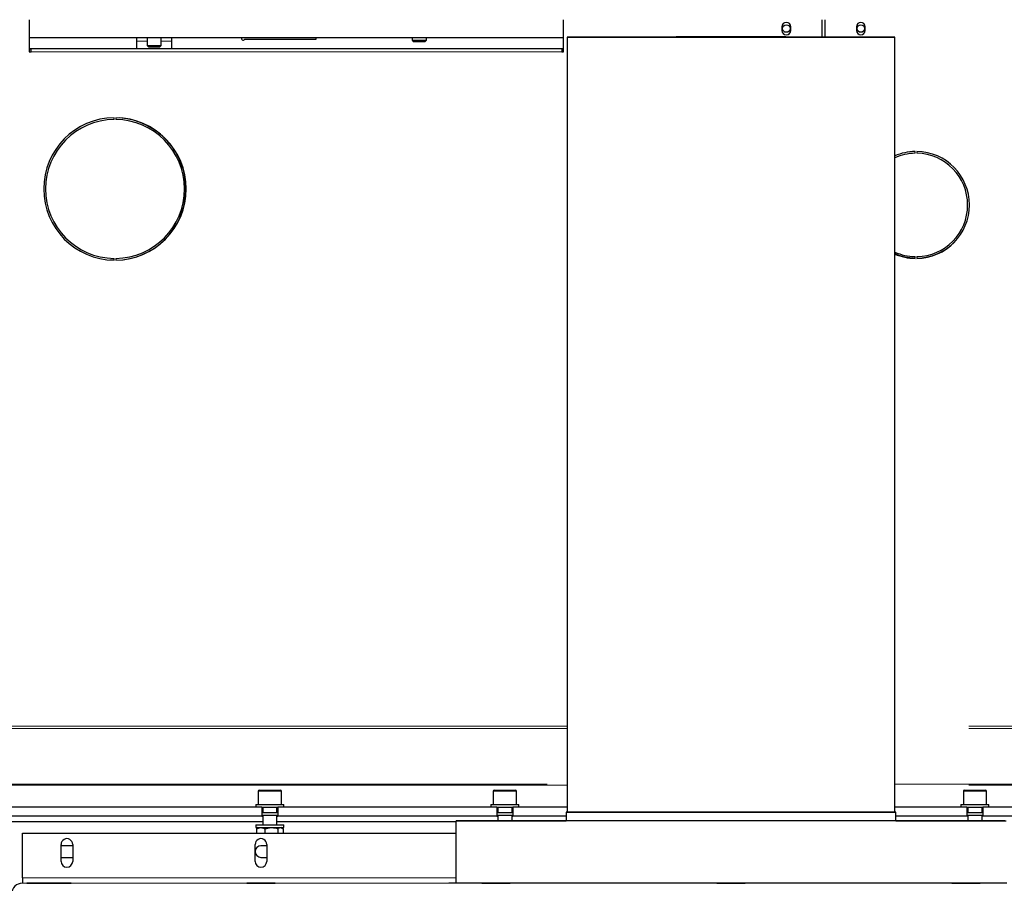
# Model space of a CAD drawing. Header units: millimetres. Extents: x 31 to 245, y 68 to 148.
# Tile 27 of 72: x 103 to 114, y 78 to 88. Entities that reach past the tile are written whole.
import ezdxf

# ---------------------------------------------------------------- set-up
doc = ezdxf.new("R2010")
doc.units = ezdxf.units.MM
doc.linetypes.add('PHANTOM', pattern=[12.7, 6.35, -1.27, 1.27, -1.27, 1.27, -1.27])

msp = doc.modelspace()

# ---------------------------------------------------------------- linework, layer by layer
at = {"color": 7, "linetype": 'Continuous', "lineweight": 25}
for p, q in [((102.752, 88.105), (102.752, 87.745)), ((108.752, 87.745), (108.752, 88.105)), ((111.656, 87.91), (111.656, 88.105)), ((111.692, 87.91), (111.692, 88.105)), ((111.206, 88.025), (111.206, 87.985)), ((111.306, 87.985), (111.306, 88.025)), ((112.042, 88.025), (112.042, 87.985)), ((112.142, 87.985), (112.142, 88.025)), ((102.752, 87.905), (108.752, 87.905)), ((103.954, 87.905), (103.954, 87.781)), ((104.074, 87.905), (104.074, 87.815)), ((104.234, 87.815), (104.234, 87.905)), ((104.354, 87.781), (104.354, 87.905)), ((105.171, 87.885), (105.974, 87.885)), ((105.974, 87.885), (105.974, 87.905)), ((107.054, 87.905), (107.054, 87.875)), ((107.054, 87.875), (107.074, 87.855)), ((107.054, 87.875), (107.214, 87.875)), ((107.194, 87.855), (107.074, 87.855)), ((107.194, 87.855), (107.214, 87.875)), ((107.214, 87.875), (107.214, 87.905)), ((108.794, 87.91), (108.794, 79.21)), ((112.474, 79.21), (112.474, 87.91)), ((102.752, 87.745), (102.772, 87.745)), ((102.752, 87.745), (102.772, 87.745)), ((102.772, 87.781), (108.732, 87.781)), ((102.772, 87.745), (102.772, 87.781)), ((104.074, 87.815), (104.094, 87.795)), ((104.074, 87.815), (104.234, 87.815)), ((104.214, 87.795), (104.094, 87.795)), ((104.214, 87.795), (104.234, 87.815)), ((108.732, 87.781), (108.732, 87.745)), ((108.732, 87.745), (108.752, 87.745)), ((108.732, 87.745), (108.752, 87.745)), ((103.704, 86.985), (103.704, 87.005)), ((103.724, 87.005), (103.724, 86.985)), ((112.702, 86.605), (112.702, 86.625)), ((112.722, 86.625), (112.722, 86.605)), ((103.704, 85.405), (103.655, 85.407)), ((103.704, 85.405), (103.704, 85.425)), ((103.724, 85.425), (103.724, 85.405)), ((112.702, 85.425), (112.702, 85.445)), ((112.722, 85.445), (112.722, 85.425)), ((105.324, 79.445), (105.324, 79.295)), ((105.334, 79.455), (105.433, 79.455)), ((105.433, 79.455), (105.574, 79.455)), ((105.584, 79.295), (105.584, 79.445)), ((107.964, 79.445), (107.964, 79.295)), ((107.974, 79.455), (108.099, 79.455)), ((108.099, 79.455), (108.214, 79.455)), ((108.224, 79.295), (108.224, 79.445)), ((113.244, 79.445), (113.244, 79.295)), ((113.254, 79.455), (113.433, 79.455)), ((113.433, 79.455), (113.494, 79.455)), ((113.504, 79.295), (113.504, 79.445)), ((105.364, 79.265), (102.344, 79.265)), ((105.297, 79.295), (105.297, 79.265)), ((105.297, 79.295), (105.416, 79.295)), ((105.364, 79.265), (105.364, 79.165)), ((105.364, 79.265), (105.416, 79.265)), ((105.364, 79.206), (105.544, 79.206)), ((105.374, 79.265), (105.374, 79.206)), ((105.416, 79.295), (105.611, 79.295)), ((105.416, 79.265), (105.544, 79.265)), ((105.534, 79.206), (105.534, 79.265)), ((105.539, 79.206), (105.539, 79.206)), ((105.544, 79.265), (105.544, 79.165)), ((108.004, 79.265), (105.544, 79.265)), ((105.611, 79.265), (105.611, 79.295)), ((107.937, 79.295), (107.937, 79.265)), ((107.937, 79.295), (108.09, 79.295)), ((108.004, 79.265), (108.004, 79.165)), ((108.004, 79.265), (108.09, 79.265)), ((108.004, 79.206), (108.184, 79.206)), ((108.014, 79.265), (108.014, 79.206)), ((108.09, 79.295), (108.251, 79.295)), ((108.09, 79.265), (108.184, 79.265)), ((108.174, 79.206), (108.174, 79.265)), ((108.179, 79.206), (108.179, 79.206)), ((108.184, 79.265), (108.184, 79.165)), ((108.794, 79.265), (108.184, 79.265)), ((108.251, 79.265), (108.251, 79.295)), ((108.781, 79.21), (108.781, 79.11)), ((113.284, 79.265), (112.474, 79.265)), ((112.487, 79.11), (112.487, 79.21)), ((113.217, 79.295), (113.217, 79.265)), ((113.217, 79.295), (113.442, 79.295)), ((113.284, 79.265), (113.284, 79.165)), ((113.284, 79.265), (113.442, 79.265)), ((113.284, 79.206), (113.464, 79.206)), ((113.294, 79.265), (113.294, 79.206)), ((113.442, 79.295), (113.531, 79.295)), ((113.442, 79.265), (113.464, 79.265)), ((113.454, 79.206), (113.454, 79.265)), ((113.459, 79.206), (113.459, 79.206)), ((113.464, 79.265), (113.464, 79.165)), ((115.924, 79.265), (113.464, 79.265)), ((113.531, 79.265), (113.531, 79.295)), ((102.334, 79.105), (105.374, 79.105)), ((105.364, 79.165), (102.344, 79.165)), ((105.364, 79.176), (105.544, 79.176)), ((105.364, 79.165), (105.374, 79.165)), ((105.374, 79.176), (105.374, 79.065)), ((105.534, 79.065), (105.534, 79.176)), ((105.534, 79.165), (105.544, 79.165)), ((105.534, 79.105), (107.544, 79.105)), ((108.004, 79.165), (105.544, 79.165)), ((107.544, 79.111), (107.544, 78.41)), ((108.004, 79.176), (108.184, 79.176)), ((108.004, 79.165), (108.014, 79.165)), ((108.014, 79.176), (108.014, 79.111)), ((108.174, 79.111), (108.174, 79.176)), ((108.174, 79.165), (108.184, 79.165)), ((108.781, 79.165), (108.184, 79.165)), ((113.284, 79.165), (112.487, 79.165)), ((113.284, 79.176), (113.464, 79.176)), ((113.294, 79.165), (113.284, 79.165)), ((113.294, 79.176), (113.294, 79.111)), ((113.454, 79.111), (113.454, 79.176)), ((113.464, 79.165), (113.454, 79.165)), ((115.924, 79.165), (113.464, 79.165)), ((102.674, 78.971), (107.544, 78.971)), ((102.674, 78.971), (102.674, 78.971)), ((102.674, 78.971), (107.544, 78.971)), ((102.674, 78.471), (102.674, 78.971)), ((105.297, 79.065), (105.297, 79.035)), ((105.297, 79.065), (105.416, 79.065)), ((105.297, 79.035), (105.416, 79.035)), ((105.305, 79.023), (105.35, 79.035)), ((105.305, 79.023), (105.305, 78.971)), ((105.324, 79.035), (105.313, 79.029)), ((105.396, 79.023), (105.47, 79.035)), ((105.396, 79.023), (105.396, 78.971)), ((105.416, 79.065), (105.611, 79.065)), ((105.416, 79.035), (105.611, 79.035)), ((105.545, 79.023), (105.545, 78.971)), ((105.595, 79.029), (105.584, 79.035)), ((105.603, 79.023), (105.603, 78.971)), ((105.611, 79.035), (105.611, 79.065)), ((103.109, 78.656), (103.109, 78.846)), ((103.239, 78.831), (103.109, 78.831)), ((103.239, 78.846), (103.239, 78.656)), ((105.289, 78.656), (105.289, 78.846)), ((105.419, 78.831), (105.354, 78.831)), ((105.419, 78.846), (105.419, 78.656)), ((103.109, 78.701), (103.239, 78.701)), ((103.109, 78.701), (103.239, 78.701)), ((105.354, 78.701), (105.419, 78.701)), ((105.354, 78.701), (105.419, 78.701)), ((102.674, 78.471), (102.674, 78.411)), ((102.979, 78.411), (102.789, 78.411)), ((102.789, 78.411), (102.979, 78.411)), ((102.979, 78.411), (102.789, 78.411)), ((102.789, 78.411), (102.979, 78.411)), ((102.979, 78.41), (102.789, 78.41)), ((102.789, 78.41), (102.979, 78.41)), ((102.979, 78.41), (102.789, 78.41)), ((102.789, 78.41), (102.979, 78.41)), ((103.159, 78.41), (102.969, 78.41)), ((102.969, 78.41), (103.159, 78.41)), ((105.449, 78.41), (105.259, 78.41)), ((105.259, 78.41), (105.449, 78.41)), ((108.089, 78.41), (107.899, 78.41)), ((107.899, 78.41), (108.089, 78.41)), ((110.729, 78.41), (110.539, 78.41)), ((110.539, 78.41), (110.729, 78.41)), ((113.369, 78.41), (113.179, 78.41)), ((113.179, 78.41), (113.369, 78.41))]:
    msp.add_line(p, q, dxfattribs=at)
at = {"color": 8, "linetype": 'PHANTOM', "lineweight": 18}
for p, q in [((103.954, 87.865), (104.074, 87.865)), ((104.234, 87.865), (104.354, 87.865)), ((102.752, 87.78), (102.772, 87.78)), ((102.772, 87.766), (102.752, 87.766)), ((108.732, 87.745), (102.772, 87.745)), ((108.732, 87.78), (108.752, 87.78)), ((108.752, 87.766), (108.732, 87.766)), ((108.794, 80.148), (102.54, 80.148)), ((108.794, 80.173), (102.547, 80.173)), ((119.656, 80.173), (112.474, 80.173)), ((119.656, 80.148), (112.474, 80.148)), ((102.22, 79.524), (108.794, 79.524)), ((112.474, 79.524), (119.656, 79.524)), ((108.794, 79.51), (102.209, 79.51)), ((105.431, 79.445), (105.324, 79.445)), ((105.584, 79.445), (105.431, 79.445)), ((108.099, 79.445), (107.964, 79.445)), ((108.224, 79.445), (108.099, 79.445)), ((119.656, 79.51), (112.474, 79.51)), ((113.438, 79.445), (113.244, 79.445)), ((113.504, 79.445), (113.438, 79.445)), ((105.354, 78.701), (105.354, 78.701)), ((102.674, 78.471), (107.544, 78.471)), ((102.674, 78.41), (102.674, 78.411)), ((102.674, 78.411), (107.544, 78.411)), ((102.789, 78.411), (102.789, 78.411)), ((102.789, 78.411), (102.789, 78.411)), ((102.789, 78.41), (102.789, 78.41)), ((102.789, 78.41), (102.789, 78.41)), ((102.969, 78.41), (102.969, 78.41)), ((102.979, 78.411), (102.979, 78.411)), ((102.979, 78.411), (102.979, 78.411)), ((102.979, 78.41), (102.979, 78.41)), ((102.979, 78.41), (102.979, 78.41)), ((103.159, 78.41), (103.159, 78.41)), ((105.259, 78.41), (105.259, 78.41)), ((105.449, 78.41), (105.449, 78.41)), ((107.899, 78.41), (107.899, 78.41)), ((108.089, 78.41), (108.089, 78.41)), ((110.539, 78.41), (110.539, 78.41)), ((110.729, 78.41), (110.729, 78.41)), ((113.179, 78.41), (113.179, 78.41)), ((113.369, 78.41), (113.369, 78.41))]:
    msp.add_line(p, q, dxfattribs=at)
at = {"color": 7, "linetype": 'Continuous', "lineweight": 25, "flags": 128}
for points in [[(110.634, 87.91), (110.748, 87.91), (110.862, 87.91), (110.975, 87.91), (111.087, 87.91), (111.197, 87.91), (111.305, 87.91), (111.41, 87.91), (111.512, 87.91), (111.611, 87.91), (111.706, 87.91), (111.797, 87.91), (111.883, 87.91), (111.965, 87.91), (112.041, 87.91), (112.112, 87.91), (112.177, 87.91), (112.237, 87.91), (112.29, 87.91), (112.336, 87.91), (112.376, 87.91), (112.41, 87.91), (112.436, 87.91), (112.456, 87.91), (112.468, 87.91), (112.474, 87.91), (112.472, 87.91), (112.463, 87.91), (112.447, 87.91), (112.424, 87.91), (112.394, 87.91), (112.357, 87.91), (112.314, 87.91), (112.264, 87.91), (112.208, 87.91), (112.146, 87.91), (112.077, 87.91), (112.004, 87.91), (111.925, 87.91), (111.841, 87.91), (111.752, 87.91), (111.659, 87.91), (111.562, 87.91), (111.461, 87.91), (111.358, 87.91), (111.251, 87.911), (111.142, 87.911), (111.031, 87.911), (110.919, 87.911), (110.805, 87.911), (110.691, 87.911), (110.577, 87.911), (110.462, 87.911), (110.349, 87.911), (110.236, 87.911), (110.125, 87.911), (110.016, 87.911), (109.91, 87.91), (109.806, 87.91), (109.705, 87.91), (109.609, 87.91), (109.516, 87.91), (109.427, 87.91), (109.343, 87.91), (109.264, 87.91), (109.19, 87.91), (109.122, 87.91), (109.06, 87.91), (109.003, 87.91), (108.954, 87.91), (108.91, 87.91), (108.873, 87.91), (108.844, 87.91), (108.821, 87.91), (108.805, 87.91), (108.796, 87.91), (108.794, 87.91), (108.799, 87.91), (108.812, 87.91), (108.831, 87.91), (108.858, 87.91), (108.891, 87.91), (108.931, 87.91), (108.978, 87.91), (109.031, 87.91), (109.09, 87.91), (109.155, 87.91), (109.226, 87.91), (109.303, 87.91), (109.384, 87.91), (109.471, 87.91), (109.561, 87.91), (109.657, 87.91), (109.755, 87.91), (109.858, 87.91), (109.963, 87.91), (110.071, 87.91), (110.181, 87.91), (110.292, 87.91), (110.405, 87.91), (110.519, 87.91), (110.634, 87.91)], [(110.634, 87.91), (110.747, 87.91), (110.859, 87.91), (110.971, 87.91), (111.081, 87.91), (111.19, 87.91), (111.296, 87.91), (111.4, 87.91), (111.501, 87.91), (111.598, 87.91), (111.692, 87.91), (111.781, 87.91), (111.866, 87.91), (111.946, 87.91), (112.021, 87.91), (112.09, 87.91), (112.154, 87.91), (112.211, 87.91), (112.262, 87.91), (112.307, 87.91), (112.346, 87.91), (112.377, 87.91), (112.402, 87.91), (112.42, 87.91), (112.43, 87.91), (112.434, 87.91), (112.43, 87.91), (112.42, 87.91), (112.402, 87.91), (112.377, 87.91), (112.346, 87.91), (112.307, 87.91), (112.262, 87.91), (112.211, 87.91), (112.154, 87.91), (112.09, 87.91), (112.021, 87.91), (111.946, 87.91), (111.866, 87.91), (111.781, 87.91), (111.692, 87.91), (111.598, 87.91), (111.501, 87.91), (111.4, 87.91), (111.296, 87.91), (111.19, 87.91), (111.081, 87.911), (110.971, 87.911), (110.859, 87.911), (110.747, 87.911), (110.634, 87.911), (110.521, 87.911), (110.408, 87.911), (110.296, 87.911), (110.186, 87.911), (110.078, 87.91), (109.971, 87.91), (109.867, 87.91), (109.767, 87.91), (109.669, 87.91), (109.576, 87.91), (109.486, 87.91), (109.402, 87.91), (109.322, 87.91), (109.247, 87.91), (109.178, 87.91), (109.114, 87.91), (109.056, 87.91), (109.005, 87.91), (108.96, 87.91), (108.922, 87.91), (108.89, 87.91), (108.866, 87.91), (108.848, 87.91), (108.837, 87.91), (108.834, 87.91), (108.837, 87.91), (108.848, 87.91), (108.866, 87.91), (108.89, 87.91), (108.922, 87.91), (108.96, 87.91), (109.005, 87.91), (109.056, 87.91), (109.114, 87.91), (109.178, 87.91), (109.247, 87.91), (109.322, 87.91), (109.402, 87.91), (109.486, 87.91), (109.576, 87.91), (109.669, 87.91), (109.767, 87.91), (109.867, 87.91), (109.971, 87.91), (110.078, 87.91), (110.186, 87.91), (110.296, 87.91), (110.408, 87.91), (110.521, 87.91), (110.634, 87.91)], [(105.364, 79.206), (105.373, 79.206), (105.374, 79.206)], [(105.534, 79.206), (105.535, 79.206), (105.539, 79.206)], [(108.004, 79.206), (108.013, 79.206), (108.014, 79.206)], [(108.174, 79.206), (108.175, 79.206), (108.179, 79.206)], [(112.487, 79.21), (112.483, 79.21), (112.473, 79.21), (112.455, 79.21), (112.431, 79.21), (112.399, 79.21), (112.362, 79.21), (112.317, 79.21), (112.266, 79.21), (112.209, 79.21), (112.146, 79.21), (112.077, 79.21), (112.003, 79.21), (111.924, 79.21), (111.839, 79.21), (111.75, 79.21), (111.657, 79.21), (111.56, 79.21), (111.46, 79.21), (111.356, 79.21), (111.25, 79.21), (111.141, 79.21), (111.03, 79.21), (110.918, 79.21), (110.805, 79.21), (110.691, 79.21), (110.577, 79.21), (110.463, 79.21), (110.35, 79.21), (110.237, 79.21), (110.127, 79.21), (110.018, 79.21), (109.912, 79.21), (109.808, 79.21), (109.707, 79.21), (109.61, 79.21), (109.517, 79.21), (109.428, 79.21), (109.344, 79.21), (109.264, 79.21), (109.19, 79.21), (109.121, 79.21), (109.058, 79.21), (109.001, 79.21), (108.95, 79.21), (108.906, 79.21), (108.868, 79.21), (108.837, 79.21), (108.812, 79.21), (108.795, 79.21), (108.784, 79.21), (108.781, 79.21), (108.784, 79.21), (108.794, 79.21)], [(108.794, 79.21), (108.794, 79.21), (108.799, 79.21), (108.812, 79.21), (108.831, 79.21), (108.858, 79.21), (108.891, 79.21), (108.931, 79.21), (108.978, 79.21), (109.031, 79.21), (109.09, 79.21), (109.155, 79.21), (109.226, 79.21), (109.303, 79.21), (109.384, 79.21), (109.471, 79.21), (109.561, 79.21), (109.657, 79.21), (109.755, 79.21), (109.858, 79.21), (109.963, 79.21), (110.071, 79.21), (110.181, 79.21), (110.292, 79.21), (110.405, 79.21), (110.519, 79.21), (110.634, 79.21)], [(110.634, 79.21), (110.748, 79.21), (110.862, 79.21), (110.975, 79.21), (111.087, 79.21), (111.197, 79.21), (111.305, 79.21), (111.41, 79.21), (111.512, 79.21), (111.611, 79.21), (111.706, 79.21), (111.797, 79.21), (111.883, 79.21), (111.965, 79.21), (112.041, 79.21), (112.112, 79.21), (112.177, 79.21), (112.237, 79.21), (112.29, 79.21), (112.336, 79.21), (112.376, 79.21), (112.41, 79.21), (112.436, 79.21), (112.456, 79.21), (112.468, 79.21), (112.474, 79.21), (112.474, 79.21)], [(112.474, 79.21), (112.483, 79.21), (112.487, 79.21)], [(113.284, 79.206), (113.293, 79.206), (113.294, 79.206)], [(113.454, 79.206), (113.455, 79.206), (113.459, 79.206)], [(113.71, 79.111), (113.692, 79.111), (113.667, 79.111), (113.635, 79.11), (113.597, 79.11), (113.551, 79.11), (113.499, 79.11), (113.44, 79.11), (113.375, 79.11), (113.304, 79.11), (113.226, 79.11), (113.142, 79.11), (113.053, 79.11), (112.958, 79.11), (112.858, 79.11), (112.752, 79.11), (112.642, 79.11), (112.527, 79.11), (112.408, 79.11), (112.284, 79.11), (112.157, 79.11), (112.027, 79.11), (111.893, 79.11), (111.756, 79.11), (111.617, 79.11), (111.475, 79.11), (111.332, 79.11), (111.187, 79.11), (111.04, 79.11), (110.893, 79.11), (110.745, 79.11), (110.597, 79.11), (110.449, 79.11), (110.301, 79.11), (110.154, 79.11), (110.008, 79.11), (109.864, 79.11), (109.721, 79.11), (109.581, 79.11), (109.443, 79.11), (109.307, 79.11), (109.175, 79.11), (109.046, 79.11), (108.921, 79.11), (108.8, 79.11), (108.682, 79.11), (108.57, 79.11), (108.462, 79.11), (108.359, 79.11), (108.261, 79.11), (108.169, 79.11), (108.083, 79.11), (108.002, 79.11), (107.927, 79.11), (107.859, 79.11), (107.797, 79.11), (107.742, 79.11), (107.693, 79.11), (107.651, 79.11), (107.615, 79.111), (107.587, 79.111), (107.566, 79.111), (107.552, 79.111), (107.545, 79.111), (107.545, 79.111), (107.552, 79.111), (107.566, 79.111), (107.587, 79.111), (107.615, 79.111), (107.651, 79.111), (107.693, 79.111), (107.742, 79.111), (107.797, 79.111), (107.859, 79.111), (107.927, 79.111), (108.002, 79.111), (108.083, 79.111), (108.169, 79.111), (108.261, 79.111), (108.359, 79.111), (108.462, 79.111), (108.57, 79.111), (108.682, 79.111), (108.781, 79.111)], [(113.684, 79.111), (113.68, 79.111), (113.67, 79.111), (113.652, 79.111), (113.628, 79.111), (113.596, 79.11), (113.558, 79.11), (113.513, 79.11), (113.462, 79.11), (113.404, 79.11), (113.34, 79.11), (113.269, 79.11), (113.192, 79.11), (113.11, 79.11), (113.022, 79.11), (112.928, 79.11), (112.829, 79.11), (112.725, 79.11), (112.616, 79.11), (112.503, 79.11), (112.385, 79.11), (112.263, 79.11), (112.138, 79.11), (112.009, 79.11), (111.877, 79.11), (111.742, 79.11), (111.604, 79.11), (111.464, 79.11), (111.323, 79.11), (111.179, 79.11), (111.035, 79.11), (110.889, 79.11), (110.743, 79.11), (110.597, 79.11), (110.451, 79.11), (110.305, 79.11), (110.16, 79.11), (110.016, 79.11), (109.874, 79.11), (109.733, 79.11), (109.594, 79.11), (109.458, 79.11), (109.325, 79.11), (109.194, 79.11), (109.067, 79.11), (108.943, 79.11), (108.823, 79.11), (108.708, 79.11), (108.597, 79.11), (108.49, 79.11), (108.388, 79.11), (108.292, 79.11), (108.201, 79.11), (108.116, 79.11), (108.036, 79.11), (107.962, 79.11), (107.895, 79.11), (107.834, 79.11), (107.779, 79.11), (107.731, 79.11), (107.689, 79.11), (107.655, 79.111), (107.627, 79.111), (107.606, 79.111), (107.592, 79.111), (107.585, 79.111), (107.585, 79.111), (107.592, 79.111), (107.606, 79.111), (107.627, 79.111), (107.655, 79.111), (107.689, 79.111), (107.731, 79.111), (107.779, 79.111), (107.834, 79.111), (107.895, 79.111), (107.962, 79.111), (108.036, 79.111), (108.116, 79.111), (108.201, 79.111), (108.292, 79.111), (108.388, 79.111), (108.49, 79.111), (108.597, 79.111), (108.708, 79.111), (108.781, 79.111)], [(112.487, 79.111), (112.527, 79.111), (112.642, 79.111), (112.752, 79.111), (112.858, 79.111), (112.958, 79.111), (113.053, 79.111), (113.142, 79.111), (113.226, 79.111), (113.304, 79.111), (113.375, 79.111), (113.44, 79.111), (113.499, 79.111), (113.551, 79.111), (113.597, 79.111), (113.635, 79.111), (113.667, 79.111), (113.692, 79.111), (113.71, 79.111), (113.72, 79.111), (113.724, 79.111)], [(112.487, 79.111), (112.503, 79.111), (112.616, 79.111), (112.725, 79.111), (112.829, 79.111), (112.928, 79.111), (113.022, 79.111), (113.11, 79.111), (113.192, 79.111), (113.269, 79.111), (113.34, 79.111), (113.404, 79.111), (113.462, 79.111), (113.513, 79.111), (113.558, 79.111), (113.596, 79.111), (113.628, 79.111), (113.652, 79.111), (113.67, 79.111), (113.68, 79.111), (113.684, 79.111)], [(102.789, 78.411), (102.767, 78.411), (102.747, 78.411), (102.732, 78.411), (102.725, 78.411), (102.725, 78.411), (102.732, 78.411), (102.747, 78.411), (102.767, 78.411), (102.789, 78.411)], [(102.789, 78.411), (102.767, 78.411), (102.747, 78.411), (102.732, 78.411), (102.725, 78.411), (102.725, 78.411), (102.732, 78.411), (102.747, 78.411), (102.767, 78.411), (102.789, 78.411)], [(102.789, 78.41), (102.767, 78.41), (102.747, 78.41), (102.732, 78.41), (102.725, 78.41), (102.725, 78.41), (102.732, 78.41), (102.747, 78.41), (102.767, 78.41), (102.789, 78.41)], [(102.789, 78.41), (102.767, 78.41), (102.747, 78.41), (102.732, 78.41), (102.725, 78.41), (102.725, 78.41), (102.732, 78.41), (102.747, 78.41), (102.767, 78.41), (102.789, 78.41)], [(102.969, 78.41), (102.947, 78.41), (102.927, 78.41), (102.912, 78.41), (102.905, 78.41), (102.905, 78.41), (102.912, 78.41), (102.927, 78.41), (102.947, 78.41), (102.969, 78.41)], [(102.979, 78.411), (103.001, 78.411), (103.021, 78.411), (103.035, 78.411), (103.043, 78.411), (103.043, 78.411), (103.035, 78.411), (103.021, 78.411), (103.001, 78.411), (102.979, 78.411)], [(102.979, 78.411), (103.001, 78.411), (103.021, 78.411), (103.035, 78.411), (103.043, 78.411), (103.043, 78.411), (103.035, 78.411), (103.021, 78.411), (103.001, 78.411), (102.979, 78.411)], [(102.979, 78.41), (103.001, 78.41), (103.021, 78.41), (103.035, 78.41), (103.043, 78.41), (103.043, 78.41), (103.035, 78.41), (103.021, 78.41), (103.001, 78.41), (102.979, 78.41)], [(102.979, 78.41), (103.001, 78.41), (103.021, 78.41), (103.035, 78.41), (103.043, 78.41), (103.043, 78.41), (103.035, 78.41), (103.021, 78.41), (103.001, 78.41), (102.979, 78.41)], [(103.159, 78.41), (103.181, 78.41), (103.201, 78.41), (103.215, 78.41), (103.223, 78.41), (103.223, 78.41), (103.215, 78.41), (103.201, 78.41), (103.181, 78.41), (103.159, 78.41)], [(105.259, 78.41), (105.237, 78.41), (105.217, 78.41), (105.202, 78.41), (105.195, 78.41), (105.195, 78.41), (105.202, 78.41), (105.217, 78.41), (105.237, 78.41), (105.259, 78.41)], [(105.449, 78.41), (105.471, 78.41), (105.491, 78.41), (105.505, 78.41), (105.513, 78.41), (105.513, 78.41), (105.505, 78.41), (105.491, 78.41), (105.471, 78.41), (105.449, 78.41)], [(113.732, 78.41), (113.697, 78.41), (113.655, 78.41), (113.607, 78.41), (113.552, 78.41), (113.49, 78.41), (113.422, 78.41), (113.347, 78.41), (113.267, 78.41), (113.181, 78.41), (113.089, 78.41), (112.991, 78.41), (112.888, 78.41), (112.781, 78.41), (112.668, 78.41), (112.551, 78.41), (112.43, 78.41), (112.304, 78.41), (112.175, 78.41), (112.043, 78.41), (111.907, 78.41), (111.769, 78.41), (111.628, 78.41), (111.484, 78.41), (111.339, 78.41), (111.192, 78.41), (111.044, 78.41), (110.896, 78.41), (110.746, 78.41), (110.596, 78.41), (110.447, 78.41), (110.297, 78.41), (110.149, 78.41), (110.002, 78.41), (109.856, 78.41), (109.711, 78.41), (109.569, 78.41), (109.429, 78.41), (109.292, 78.41), (109.158, 78.41), (109.027, 78.41), (108.9, 78.41), (108.777, 78.41), (108.657, 78.41), (108.542, 78.41), (108.432, 78.41), (108.327, 78.41), (108.227, 78.41), (108.132, 78.41), (108.043, 78.41), (107.96, 78.41), (107.882, 78.41), (107.811, 78.41), (107.746, 78.41), (107.687, 78.41), (107.635, 78.41), (107.59, 78.41), (107.552, 78.41), (107.52, 78.411), (107.496, 78.411), (107.478, 78.411), (107.467, 78.411), (107.464, 78.411), (107.464, 78.411)], [(107.899, 78.41), (107.877, 78.41), (107.857, 78.41), (107.842, 78.41), (107.835, 78.41), (107.835, 78.41), (107.842, 78.41), (107.857, 78.41), (107.877, 78.41), (107.899, 78.41)], [(108.089, 78.41), (108.111, 78.41), (108.131, 78.41), (108.145, 78.41), (108.153, 78.41), (108.153, 78.41), (108.145, 78.41), (108.131, 78.41), (108.111, 78.41), (108.089, 78.41)], [(110.539, 78.41), (110.517, 78.41), (110.497, 78.41), (110.482, 78.41), (110.475, 78.41), (110.475, 78.41), (110.482, 78.41), (110.497, 78.41), (110.517, 78.41), (110.539, 78.41)], [(110.729, 78.41), (110.751, 78.41), (110.771, 78.41), (110.785, 78.41), (110.793, 78.41), (110.793, 78.41), (110.785, 78.41), (110.771, 78.41), (110.751, 78.41), (110.729, 78.41)], [(113.179, 78.41), (113.157, 78.41), (113.137, 78.41), (113.122, 78.41), (113.115, 78.41), (113.115, 78.41), (113.122, 78.41), (113.137, 78.41), (113.157, 78.41), (113.179, 78.41)], [(113.369, 78.41), (113.391, 78.41), (113.411, 78.41), (113.425, 78.41), (113.433, 78.41), (113.433, 78.41), (113.425, 78.41), (113.411, 78.41), (113.391, 78.41), (113.369, 78.41)]]:
    msp.add_lwpolyline(points, dxfattribs=at)
at = {"color": 7, "linetype": 'Continuous', "lineweight": 25}
for centre in [(111.256, 88.005), (112.092, 88.005)]:
    msp.add_circle(centre, 0.042, dxfattribs=at)
for centre, radius, start, end in [((111.256, 88.025), 0.05, 0, 180), ((112.092, 88.025), 0.05, 0, 180), ((111.256, 87.985), 0.05, 180, 0), ((112.092, 87.985), 0.05, 180, 0), ((105.154, 87.895), 0.02, 150, 330), ((103.714, 86.205), 0.8, 90.7162, 269.2838), ((103.714, 86.205), 0.78, 90.7346, 269.2654), ((103.714, 86.205), 0.8, 270.7162, 89.2838), ((103.71, 86.205), 0.8, 271.0027, 85.793), ((103.714, 86.205), 0.78, 270.7346, 89.2654), ((112.712, 86.025), 0.6, 90.955, 113.37), ((112.712, 86.025), 0.58, 90.9879, 114.2265), ((112.712, 86.025), 0.6, 270.955, 89.045), ((112.712, 86.025), 0.58, 270.9879, 89.0121), ((112.716, 86.029), 0.6, 270.573, 316.6854), ((112.712, 86.025), 0.58, 245.7735, 269.0121), ((112.716, 86.029), 0.6, 246.2133, 268.663), ((112.712, 86.025), 0.6, 246.63, 269.045), ((105.334, 79.445), 0.01, 90, 180), ((105.574, 79.445), 0.01, 0, 90), ((107.974, 79.445), 0.01, 90, 180), ((108.214, 79.445), 0.01, 0, 90), ((113.254, 79.445), 0.01, 90, 180), ((113.494, 79.445), 0.01, 0, 90), ((103.174, 78.846), 0.065, 359.9999, 180.0001), ((105.354, 78.846), 0.065, 359.9999, 180.0001), ((105.354, 78.766), 0.065, 90, 270), ((105.354, 78.766), 0.065, 180, 270), ((103.174, 78.656), 0.065, 180.0002, 359.9998), ((103.174, 78.656), 0.065, 180.0002, 359.9998), ((105.354, 78.656), 0.065, 180.0002, 359.9998), ((105.354, 78.656), 0.065, 180.0002, 359.9998), ((102.674, 78.291), 0.12, 89.9997, 180), ((107.541, 56.208), 22.203, 89.9933, 90.1997)]:
    msp.add_arc(centre, radius, start, end, dxfattribs=at)
for points, knots in [([(105.313, 79.028), (105.313, 79.028), (105.31, 79.027), (105.307, 79.025), (105.305, 79.023)], [0, 0, 0, 0, 0.223917, 1, 1, 1, 1]), ([(105.35, 79.035), (105.352, 79.035), (105.367, 79.035), (105.382, 79.029), (105.396, 79.023)], [0, 0, 0, 0, 0.070212, 1, 1, 1, 1]), ([(105.47, 79.035), (105.472, 79.035), (105.497, 79.035), (105.522, 79.029), (105.545, 79.023)], [0, 0, 0, 0, 0.0702185, 1, 1, 1, 1]), ([(105.545, 79.023), (105.547, 79.025), (105.556, 79.032), (105.566, 79.033), (105.574, 79.035)], [0, 0, 0, 0, 0.226907, 1, 1, 1, 1]), ([(105.574, 79.035), (105.576, 79.035), (105.586, 79.034), (105.595, 79.028), (105.603, 79.023)], [0, 0, 0, 0, 0.2443624, 1, 1, 1, 1])]:
    msp.add_open_spline(points, degree=3, knots=knots, dxfattribs=at)

doc.saveas('drawing.dxf')
